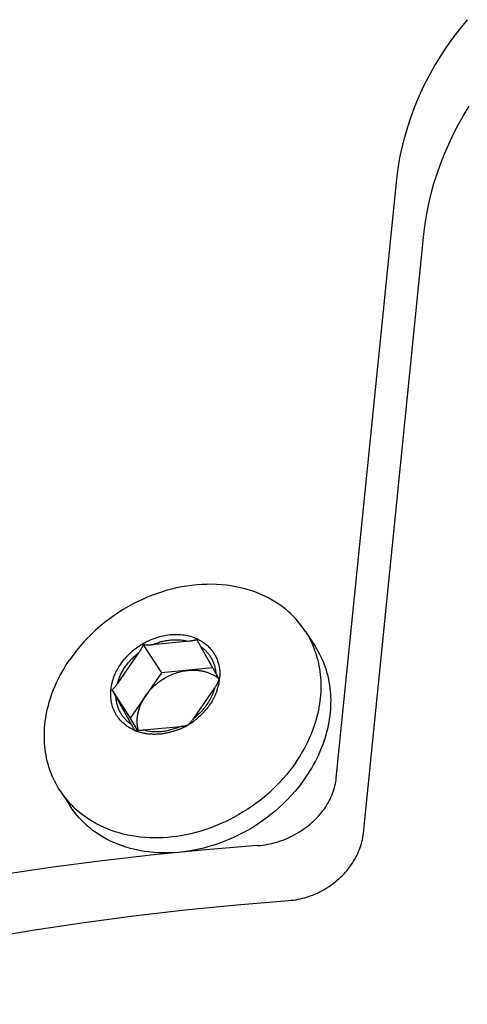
# Model space of a CAD drawing. Extents: x 0 to 1189, y 0 to 841.
# Tile 33 of 76: x 273 to 282, y 160 to 179. Entities that reach past the tile are written whole.
import ezdxf

# ---------------------------------------------------------------- set-up
doc = ezdxf.new("R2010")
doc.units = 0
doc.header["$LTSCALE"] = 65.395
doc.layers.add('mg_3_BL8', color=7, linetype='CONTINUOUS')

# ---------------------------------------------------------------- blocks, each defined once
blk = doc.blocks.new('MG_3_BL8', base_point=(356.453, 141.465))
at = {"layer": 'mg_3_BL8', "color": 2, "linetype": 'CONTINUOUS'}
for p, q in [((279.276, 164.26), (280.435, 175.734)), ((279.794, 163.203), (280.953, 174.677)), ((278.683, 167.071), (278.872, 166.783)), ((275.578, 166.811), (275.929, 166.273)), ((276.459, 166.879), (275.754, 166.811)), ((277.003, 166.209), (276.686, 166.772)), ((276.913, 166.368), (275.929, 166.273)), ((275.929, 166.273), (275.333, 165.407)), ((277.019, 166.181), (277.003, 166.209)), ((274.982, 165.946), (275.333, 165.407)), ((274.982, 165.946), (275.004, 165.908)), ((275.004, 165.908), (275.033, 165.858)), ((275.033, 165.858), (275.062, 165.807)), ((275.062, 165.807), (275.377, 165.248)), ((275.333, 165.407), (275.464, 165.176)), ((275.589, 165.18), (276.296, 165.249)), ((273.993, 164.012), (274.181, 163.724))]:
    blk.add_line(p, q, dxfattribs=at)
for points in [[(280.435, 175.734), (280.46, 175.937), (280.493, 176.139), (280.535, 176.34), (280.585, 176.539), (280.642, 176.737), (280.707, 176.932), (280.779, 177.124), (280.863, 177.322), (280.953, 177.517), (281.051, 177.709), (281.156, 177.897), (281.268, 178.08), (281.385, 178.26), (281.51, 178.436), (281.645, 178.614), (281.786, 178.786)], [(280.953, 174.677), (280.977, 174.873), (281.008, 175.068), (281.047, 175.262), (281.092, 175.455), (281.144, 175.646), (281.204, 175.835), (281.269, 176.022), (281.345, 176.214), (281.427, 176.404), (281.515, 176.59), (281.61, 176.774), (281.712, 176.954), (281.819, 177.13)], [(278.683, 167.071), (278.643, 167.131), (278.6, 167.189), (278.555, 167.245), (278.507, 167.3), (278.457, 167.352), (278.406, 167.403), (278.352, 167.452), (278.297, 167.498), (278.238, 167.544), (278.177, 167.588), (278.115, 167.629), (278.051, 167.667), (277.986, 167.704), (277.919, 167.738), (277.852, 167.769), (277.783, 167.799), (277.699, 167.831), (277.614, 167.859), (277.528, 167.884), (277.441, 167.906), (277.353, 167.925), (277.264, 167.94), (277.175, 167.952), (277.081, 167.962), (276.987, 167.968), (276.892, 167.971), (276.797, 167.97), (276.703, 167.967), (276.608, 167.96), (276.514, 167.95), (276.415, 167.936), (276.316, 167.92), (276.218, 167.9), (276.121, 167.877), (276.024, 167.851), (275.929, 167.821), (275.834, 167.789), (275.74, 167.754), (275.647, 167.717), (275.555, 167.676), (275.464, 167.633), (275.374, 167.587), (275.286, 167.538), (275.2, 167.487), (275.107, 167.429), (275.017, 167.368), (274.928, 167.304), (274.842, 167.238), (274.758, 167.168), (274.676, 167.097), (274.596, 167.022), (274.52, 166.946), (274.445, 166.867), (274.374, 166.785), (274.305, 166.702), (274.239, 166.616), (274.176, 166.528)], [(275.151, 166.443), (275.174, 166.474), (275.197, 166.505), (275.222, 166.535), (275.247, 166.565), (275.273, 166.593), (275.3, 166.621), (275.328, 166.648), (275.357, 166.675), (275.386, 166.7), (275.416, 166.725), (275.447, 166.748), (275.479, 166.772), (275.512, 166.794), (275.545, 166.815), (275.578, 166.835), (275.612, 166.854), (275.647, 166.873), (275.682, 166.89), (275.718, 166.906), (275.754, 166.921), (275.791, 166.935), (275.828, 166.948), (275.861, 166.959), (275.894, 166.968), (275.927, 166.977), (275.961, 166.985), (275.995, 166.992), (276.029, 166.998), (276.063, 167.003), (276.097, 167.007), (276.132, 167.009), (276.166, 167.011), (276.201, 167.012), (276.235, 167.012), (276.267, 167.01), (276.299, 167.008), (276.331, 167.005), (276.363, 167.001), (276.395, 166.996), (276.426, 166.989), (276.457, 166.982), (276.488, 166.974), (276.519, 166.964), (276.549, 166.954), (276.578, 166.942), (276.608, 166.93)], [(275.578, 166.811), (275.576, 166.805), (275.574, 166.799), (275.571, 166.793), (275.569, 166.787), (275.566, 166.781), (275.563, 166.775), (275.561, 166.77), (275.557, 166.762), (275.553, 166.754), (275.549, 166.746), (275.544, 166.738), (275.54, 166.731), (275.536, 166.723), (275.531, 166.715), (275.527, 166.708), (275.522, 166.7), (275.517, 166.693), (275.513, 166.685), (275.508, 166.678), (275.503, 166.67), (275.498, 166.663), (275.493, 166.656)], [(275.754, 166.811), (275.743, 166.81), (275.732, 166.809), (275.722, 166.808), (275.711, 166.807), (275.704, 166.807), (275.696, 166.807), (275.689, 166.806), (275.681, 166.806), (275.674, 166.806), (275.667, 166.806), (275.659, 166.806), (275.652, 166.806), (275.644, 166.806), (275.637, 166.806), (275.63, 166.806), (275.622, 166.806), (275.615, 166.807), (275.607, 166.808), (275.6, 166.808), (275.593, 166.809), (275.585, 166.81), (275.578, 166.811)], [(275.754, 166.811), (275.775, 166.82), (275.796, 166.828), (275.818, 166.837), (275.839, 166.845), (275.861, 166.852), (275.883, 166.859), (275.905, 166.866), (275.927, 166.872), (275.95, 166.878), (275.972, 166.883), (275.995, 166.888), (276.017, 166.892), (276.04, 166.896), (276.063, 166.9), (276.086, 166.903), (276.109, 166.905), (276.13, 166.907), (276.152, 166.908), (276.174, 166.909), (276.195, 166.91), (276.217, 166.91), (276.239, 166.909), (276.26, 166.909), (276.282, 166.907), (276.303, 166.905), (276.325, 166.903), (276.346, 166.9), (276.367, 166.897), (276.389, 166.893), (276.41, 166.889), (276.431, 166.884), (276.451, 166.878)], [(276.581, 166.901), (276.576, 166.9), (276.571, 166.898), (276.566, 166.897), (276.561, 166.896), (276.556, 166.894), (276.551, 166.893), (276.544, 166.892), (276.537, 166.89), (276.53, 166.889), (276.523, 166.888), (276.515, 166.887), (276.508, 166.885), (276.501, 166.884), (276.494, 166.883), (276.487, 166.882), (276.48, 166.882), (276.473, 166.881), (276.466, 166.88), (276.459, 166.879)], [(276.606, 166.911), (276.604, 166.91), (276.603, 166.909), (276.601, 166.909), (276.599, 166.908), (276.598, 166.907), (276.596, 166.907), (276.594, 166.906), (276.593, 166.905), (276.591, 166.905), (276.589, 166.904), (276.587, 166.904), (276.586, 166.903), (276.584, 166.902), (276.582, 166.902), (276.581, 166.901)], [(276.642, 166.913), (276.661, 166.903), (276.68, 166.892), (276.699, 166.881), (276.717, 166.869), (276.735, 166.857), (276.752, 166.844), (276.77, 166.831), (276.787, 166.817), (276.803, 166.803), (276.819, 166.789), (276.834, 166.774), (276.849, 166.759), (276.863, 166.743), (276.877, 166.727), (276.891, 166.711), (276.903, 166.694), (276.916, 166.677), (276.928, 166.659), (276.939, 166.641), (276.95, 166.623), (276.96, 166.605), (276.97, 166.586), (276.979, 166.566), (276.988, 166.547), (276.996, 166.527), (277.004, 166.507), (277.01, 166.487), (277.017, 166.467), (277.023, 166.446), (277.028, 166.426), (277.032, 166.404), (277.037, 166.383), (277.04, 166.361), (277.043, 166.339), (277.045, 166.317), (277.047, 166.295), (277.048, 166.273), (277.049, 166.251), (277.049, 166.229), (277.048, 166.207)], [(276.979, 166.252), (276.977, 166.269), (276.976, 166.286), (276.974, 166.303), (276.971, 166.32), (276.968, 166.337), (276.965, 166.354), (276.961, 166.371), (276.957, 166.388), (276.952, 166.404), (276.947, 166.421), (276.942, 166.437), (276.936, 166.454), (276.93, 166.47), (276.923, 166.486), (276.916, 166.501), (276.909, 166.517), (276.901, 166.532), (276.892, 166.548), (276.884, 166.562), (276.875, 166.577), (276.865, 166.591), (276.856, 166.605), (276.846, 166.619), (276.835, 166.633), (276.824, 166.646), (276.813, 166.659), (276.802, 166.672), (276.79, 166.684), (276.778, 166.696), (276.765, 166.708), (276.753, 166.719), (276.74, 166.73), (276.727, 166.741), (276.713, 166.752), (276.7, 166.762), (276.686, 166.772)], [(278.5, 164.556), (278.539, 164.613), (278.576, 164.672), (278.613, 164.731), (278.647, 164.792), (278.681, 164.853), (278.713, 164.915), (278.743, 164.977), (278.772, 165.041), (278.799, 165.105), (278.821, 165.16), (278.842, 165.216), (278.861, 165.273), (278.88, 165.33), (278.897, 165.387), (278.912, 165.445), (278.926, 165.503), (278.939, 165.561), (278.95, 165.62), (278.96, 165.678), (278.968, 165.735), (278.975, 165.791), (278.98, 165.848), (278.984, 165.904), (278.986, 165.961), (278.987, 166.018), (278.986, 166.074), (278.984, 166.131), (278.98, 166.188), (278.975, 166.244), (278.968, 166.299), (278.96, 166.353), (278.95, 166.406), (278.939, 166.46), (278.927, 166.513), (278.913, 166.565), (278.897, 166.618), (278.88, 166.669), (278.861, 166.721), (278.842, 166.771)], [(278.688, 164.267), (278.729, 164.327), (278.767, 164.388), (278.805, 164.45), (278.841, 164.513), (278.875, 164.576), (278.908, 164.641), (278.939, 164.706), (278.969, 164.772), (278.996, 164.839), (279.022, 164.907), (279.043, 164.965), (279.063, 165.024), (279.081, 165.084), (279.097, 165.144), (279.112, 165.204), (279.126, 165.265), (279.138, 165.326), (279.148, 165.387), (279.157, 165.448), (279.164, 165.51), (279.169, 165.572), (279.173, 165.631), (279.174, 165.689), (279.175, 165.748), (279.174, 165.807), (279.171, 165.865), (279.166, 165.924), (279.16, 165.982), (279.152, 166.041), (279.142, 166.098), (279.131, 166.156), (279.118, 166.213), (279.103, 166.268), (279.087, 166.323), (279.069, 166.377), (279.05, 166.43), (279.029, 166.483), (279.007, 166.535), (278.983, 166.586), (278.957, 166.637), (278.93, 166.686), (278.902, 166.735), (278.872, 166.783)], [(275.493, 166.656), (275.083, 166.061), (275.077, 166.053), (275.072, 166.045), (275.066, 166.038), (275.061, 166.03), (275.055, 166.023), (275.049, 166.015), (275.043, 166.008), (275.037, 166.001), (275.034, 165.997), (275.031, 165.993), (275.028, 165.989), (275.024, 165.986), (275.021, 165.982), (275.018, 165.979), (275.014, 165.975), (275.011, 165.972), (275.008, 165.968), (275.004, 165.965), (275.001, 165.961), (274.997, 165.958), (274.993, 165.955), (274.989, 165.952), (274.986, 165.949), (274.982, 165.946)], [(275.088, 166.068), (275.094, 166.09), (275.1, 166.111), (275.107, 166.132), (275.114, 166.152), (275.122, 166.173), (275.13, 166.193), (275.139, 166.214), (275.148, 166.234), (275.158, 166.254), (275.168, 166.273), (275.178, 166.293), (275.189, 166.312), (275.201, 166.331), (275.212, 166.35), (275.224, 166.368), (275.236, 166.387), (275.251, 166.407), (275.266, 166.427), (275.281, 166.447), (275.297, 166.466), (275.313, 166.485), (275.329, 166.504), (275.346, 166.522), (275.363, 166.54), (275.381, 166.558), (275.399, 166.575), (275.417, 166.592), (275.435, 166.609), (275.454, 166.625), (275.473, 166.641), (275.493, 166.656)], [(273.993, 164.012), (273.963, 164.06), (273.934, 164.109), (273.907, 164.159), (273.882, 164.209), (273.858, 164.26), (273.835, 164.312), (273.814, 164.365), (273.795, 164.419), (273.777, 164.473), (273.761, 164.527), (273.747, 164.582), (273.734, 164.639), (273.722, 164.697), (273.713, 164.755), (273.705, 164.813), (273.698, 164.871), (273.694, 164.93), (273.691, 164.989), (273.69, 165.047), (273.69, 165.106), (273.692, 165.165), (273.695, 165.223), (273.701, 165.285), (273.708, 165.347), (273.716, 165.408), (273.727, 165.47), (273.739, 165.531), (273.752, 165.591), (273.767, 165.652), (273.784, 165.711), (273.802, 165.771), (273.821, 165.83), (273.842, 165.889), (273.868, 165.956), (273.896, 166.023), (273.925, 166.089), (273.956, 166.155), (273.989, 166.219), (274.024, 166.283), (274.06, 166.345), (274.097, 166.407), (274.136, 166.468), (274.176, 166.528)], [(275.401, 165.179), (275.378, 165.189), (275.355, 165.201), (275.333, 165.213), (275.311, 165.226), (275.29, 165.24), (275.269, 165.255), (275.248, 165.27), (275.228, 165.286), (275.209, 165.302), (275.19, 165.319), (275.171, 165.337), (275.154, 165.355), (275.137, 165.374), (275.12, 165.394), (275.104, 165.415), (275.088, 165.437), (275.073, 165.46), (275.059, 165.483), (275.046, 165.507), (275.034, 165.531), (275.023, 165.556), (275.013, 165.581), (275.003, 165.606), (274.995, 165.632), (274.987, 165.657), (274.98, 165.684), (274.974, 165.71), (274.97, 165.736), (274.966, 165.762), (274.963, 165.789), (274.961, 165.815), (274.96, 165.841), (274.96, 165.868), (274.96, 165.895), (274.961, 165.921), (274.963, 165.947), (274.966, 165.974), (274.97, 166), (274.974, 166.026), (274.98, 166.052), (274.985, 166.078), (274.993, 166.108), (275.002, 166.138), (275.011, 166.168), (275.022, 166.197), (275.033, 166.226), (275.045, 166.254), (275.058, 166.283), (275.072, 166.31), (275.087, 166.338), (275.102, 166.365), (275.118, 166.391), (275.134, 166.417), (275.151, 166.443)], [(275.631, 165.84), (275.647, 165.862), (275.663, 165.884), (275.68, 165.905), (275.697, 165.926), (275.715, 165.946), (275.733, 165.966), (275.752, 165.986), (275.771, 166.005), (275.791, 166.024), (275.811, 166.042), (275.831, 166.06), (275.853, 166.077), (275.874, 166.094), (275.896, 166.11), (275.918, 166.126), (275.941, 166.141), (275.964, 166.156), (275.987, 166.17), (276.01, 166.184), (276.034, 166.197), (276.058, 166.209), (276.083, 166.221), (276.107, 166.232), (276.132, 166.243), (276.157, 166.253), (276.182, 166.263), (276.208, 166.271), (276.233, 166.28), (276.259, 166.287), (276.285, 166.294), (276.311, 166.301), (276.337, 166.306), (276.364, 166.312), (276.39, 166.316), (276.417, 166.319), (276.443, 166.322)], [(276.443, 166.322), (276.46, 166.324), (276.478, 166.325), (276.495, 166.326), (276.513, 166.327), (276.53, 166.327), (276.548, 166.327), (276.565, 166.327), (276.583, 166.326), (276.6, 166.325), (276.618, 166.323), (276.635, 166.322), (276.652, 166.32), (276.67, 166.317), (276.687, 166.314), (276.704, 166.311), (276.72, 166.308), (276.736, 166.304), (276.752, 166.3), (276.768, 166.296), (276.784, 166.291), (276.8, 166.287), (276.815, 166.281), (276.831, 166.276), (276.846, 166.27), (276.861, 166.263), (276.876, 166.257), (276.891, 166.25), (276.905, 166.243), (276.92, 166.235), (276.934, 166.227)], [(277.037, 166.145), (277.035, 166.151), (277.032, 166.156), (277.029, 166.161), (277.019, 166.181)], [(276.441, 165.28), (276.445, 165.283), (276.449, 165.286), (276.453, 165.289), (276.456, 165.292), (276.46, 165.296), (276.463, 165.299), (276.467, 165.302), (276.47, 165.306), (276.474, 165.309), (276.477, 165.313), (276.48, 165.316), (276.484, 165.32), (276.487, 165.324), (276.49, 165.327), (276.493, 165.331), (276.496, 165.335), (276.502, 165.342), (276.508, 165.35), (276.514, 165.357), (276.52, 165.365), (276.526, 165.372), (276.531, 165.38), (276.537, 165.387), (276.542, 165.395), (276.952, 165.99)], [(276.827, 165.706), (276.835, 165.72), (276.843, 165.733), (276.851, 165.747), (276.859, 165.761), (276.867, 165.775), (276.874, 165.788), (276.88, 165.801), (276.887, 165.814), (276.893, 165.827), (276.899, 165.84), (276.905, 165.853), (276.911, 165.867), (276.916, 165.88), (276.921, 165.894), (276.926, 165.907), (276.931, 165.921), (276.936, 165.935), (276.94, 165.948), (276.945, 165.962), (276.949, 165.976), (276.952, 165.99)], [(276.952, 165.99), (276.958, 165.999), (276.965, 166.008), (276.971, 166.017), (276.976, 166.027), (276.98, 166.032), (276.984, 166.038), (276.988, 166.044), (276.991, 166.051), (276.995, 166.057), (276.998, 166.063), (277.002, 166.069), (277.005, 166.075), (277.009, 166.081), (277.012, 166.087), (277.015, 166.094), (277.018, 166.1), (277.021, 166.106), (277.024, 166.113), (277.027, 166.119), (277.03, 166.126), (277.032, 166.132), (277.035, 166.139), (277.037, 166.145)], [(275.355, 165.287), (275.341, 165.297), (275.327, 165.307), (275.314, 165.317), (275.301, 165.328), (275.288, 165.339), (275.275, 165.351), (275.263, 165.363), (275.251, 165.375), (275.239, 165.387), (275.227, 165.4), (275.216, 165.413), (275.205, 165.426), (275.195, 165.44), (275.185, 165.453), (275.175, 165.467), (275.166, 165.482), (275.157, 165.496), (275.148, 165.511), (275.14, 165.526), (275.132, 165.542), (275.124, 165.557), (275.117, 165.573), (275.111, 165.589), (275.104, 165.605), (275.099, 165.621), (275.093, 165.638), (275.088, 165.654), (275.084, 165.671), (275.079, 165.688), (275.076, 165.705), (275.072, 165.722), (275.069, 165.739), (275.067, 165.756), (275.065, 165.773), (275.063, 165.79), (275.062, 165.807)], [(275.488, 165.175), (275.484, 165.192), (275.48, 165.209), (275.477, 165.226), (275.474, 165.244), (275.472, 165.261), (275.47, 165.279), (275.469, 165.296), (275.468, 165.314), (275.467, 165.332), (275.467, 165.349), (275.467, 165.367), (275.468, 165.385), (275.469, 165.402), (275.471, 165.42), (275.473, 165.438), (275.475, 165.455), (275.478, 165.473), (275.481, 165.49), (275.484, 165.508), (275.489, 165.527), (275.494, 165.547), (275.499, 165.567), (275.505, 165.586), (275.512, 165.606), (275.518, 165.625), (275.526, 165.644), (275.533, 165.663), (275.542, 165.681), (275.55, 165.7), (275.559, 165.718), (275.568, 165.736), (275.578, 165.754), (275.588, 165.772), (275.598, 165.789), (275.609, 165.806), (275.62, 165.823), (275.631, 165.84)], [(276.993, 165.931), (276.989, 165.917), (276.983, 165.904), (276.978, 165.89), (276.972, 165.876), (276.967, 165.863), (276.961, 165.849), (276.954, 165.835), (276.948, 165.822), (276.941, 165.808), (276.934, 165.795), (276.927, 165.781), (276.92, 165.768), (276.913, 165.755), (276.905, 165.742), (276.898, 165.729), (276.89, 165.716), (276.882, 165.703), (276.874, 165.69), (276.865, 165.678), (276.857, 165.665)], [(276.548, 165.403), (276.562, 165.414), (276.577, 165.426), (276.592, 165.438), (276.606, 165.451), (276.62, 165.463), (276.633, 165.475), (276.646, 165.487), (276.658, 165.499), (276.67, 165.511), (276.683, 165.524), (276.695, 165.536), (276.707, 165.549), (276.718, 165.562), (276.73, 165.575), (276.741, 165.589), (276.752, 165.602), (276.763, 165.616), (276.773, 165.63), (276.784, 165.644), (276.794, 165.658), (276.804, 165.672)], [(276.857, 165.665), (276.847, 165.651), (276.836, 165.636), (276.826, 165.622), (276.815, 165.608), (276.804, 165.594), (276.793, 165.58), (276.781, 165.566), (276.769, 165.553), (276.757, 165.539), (276.745, 165.526), (276.733, 165.513), (276.721, 165.5), (276.708, 165.487), (276.695, 165.474), (276.682, 165.462), (276.669, 165.449), (276.656, 165.437), (276.642, 165.425), (276.628, 165.414), (276.615, 165.402)], [(275.377, 165.248), (275.391, 165.223), (275.395, 165.214), (275.4, 165.206), (275.404, 165.197), (275.409, 165.189), (275.413, 165.18)], [(275.589, 165.18), (275.61, 165.175), (275.631, 165.17), (275.652, 165.166), (275.673, 165.162), (275.694, 165.158), (275.716, 165.156), (275.737, 165.153), (275.759, 165.152), (275.78, 165.15), (275.802, 165.149), (275.824, 165.149), (275.845, 165.149), (275.867, 165.149), (275.889, 165.15), (275.91, 165.152), (275.932, 165.154), (275.955, 165.156), (275.978, 165.159), (276.001, 165.163), (276.023, 165.166), (276.046, 165.171), (276.069, 165.176), (276.091, 165.181), (276.113, 165.187), (276.135, 165.193), (276.158, 165.2), (276.18, 165.207), (276.201, 165.214), (276.223, 165.222), (276.244, 165.23), (276.266, 165.239), (276.287, 165.248)], [(276.296, 165.249), (276.305, 165.25), (276.314, 165.251), (276.323, 165.252), (276.333, 165.253), (276.342, 165.255), (276.351, 165.256), (276.36, 165.258), (276.369, 165.259), (276.374, 165.26), (276.378, 165.261), (276.383, 165.262), (276.388, 165.263), (276.392, 165.264), (276.397, 165.265), (276.401, 165.266), (276.406, 165.268), (276.41, 165.269), (276.415, 165.27), (276.419, 165.272), (276.424, 165.273), (276.428, 165.275), (276.433, 165.277), (276.437, 165.278), (276.441, 165.28)], [(275.424, 165.179), (275.427, 165.179), (275.43, 165.178), (275.434, 165.178), (275.437, 165.178), (275.44, 165.177), (275.444, 165.177), (275.447, 165.177), (275.45, 165.177), (275.453, 165.176), (275.457, 165.176), (275.46, 165.176)], [(275.46, 165.176), (275.467, 165.176), (275.473, 165.175), (275.48, 165.175), (275.486, 165.175), (275.493, 165.175), (275.502, 165.175), (275.51, 165.175), (275.519, 165.176), (275.528, 165.176), (275.537, 165.176), (275.545, 165.177), (275.554, 165.177), (275.563, 165.178), (275.572, 165.179), (275.58, 165.179), (275.589, 165.18)], [(275.908, 165.101), (275.889, 165.1), (275.87, 165.098), (275.851, 165.097), (275.832, 165.097), (275.813, 165.096), (275.794, 165.096), (275.777, 165.096), (275.76, 165.097), (275.743, 165.098), (275.725, 165.099), (275.708, 165.1), (275.691, 165.102), (275.674, 165.103), (275.657, 165.106), (275.64, 165.108), (275.623, 165.111), (275.606, 165.114), (275.589, 165.117), (275.572, 165.121), (275.555, 165.125), (275.539, 165.129), (275.522, 165.134), (275.506, 165.139), (275.489, 165.144), (275.473, 165.149)], [(276.265, 165.191), (276.247, 165.184), (276.23, 165.178), (276.212, 165.171), (276.195, 165.165), (276.177, 165.159), (276.159, 165.153), (276.142, 165.148), (276.124, 165.143), (276.107, 165.138), (276.089, 165.133), (276.071, 165.129), (276.053, 165.125), (276.035, 165.121), (276.017, 165.117), (275.999, 165.114), (275.981, 165.111), (275.963, 165.108), (275.945, 165.106), (275.926, 165.103), (275.908, 165.101)], [(278.5, 164.556), (278.443, 164.475), (278.383, 164.397), (278.321, 164.32), (278.256, 164.245), (278.189, 164.172), (278.12, 164.101), (278.049, 164.032), (277.976, 163.965), (277.9, 163.9), (277.823, 163.837), (277.744, 163.777), (277.664, 163.719), (277.581, 163.663), (277.497, 163.609), (277.412, 163.558), (277.325, 163.51), (277.237, 163.463), (277.148, 163.42), (277.057, 163.379), (276.966, 163.341), (276.873, 163.305), (276.78, 163.273), (276.685, 163.243), (276.59, 163.216), (276.494, 163.192), (276.397, 163.171), (276.31, 163.155), (276.223, 163.142), (276.136, 163.131), (276.048, 163.122), (275.96, 163.116), (275.872, 163.113), (275.784, 163.113), (275.7, 163.115), (275.616, 163.12), (275.532, 163.128), (275.448, 163.138), (275.365, 163.151), (275.282, 163.167), (275.2, 163.186), (275.123, 163.207), (275.046, 163.23), (274.97, 163.256), (274.896, 163.284), (274.822, 163.316), (274.75, 163.35), (274.678, 163.387), (274.612, 163.424), (274.546, 163.465), (274.482, 163.508), (274.42, 163.553), (274.36, 163.601), (274.302, 163.651), (274.246, 163.704)], [(278.688, 164.267), (278.626, 164.179), (278.56, 164.094), (278.491, 164.01), (278.419, 163.929), (278.345, 163.85), (278.268, 163.773), (278.188, 163.699), (278.107, 163.627), (278.022, 163.558), (277.936, 163.491), (277.848, 163.427), (277.757, 163.366), (277.665, 163.308), (277.578, 163.257), (277.49, 163.208), (277.4, 163.162), (277.31, 163.119), (277.218, 163.079), (277.125, 163.041), (277.031, 163.006), (276.936, 162.974), (276.84, 162.945), (276.743, 162.919), (276.646, 162.895), (276.548, 162.876), (276.45, 162.859), (276.351, 162.845), (276.256, 162.835), (276.162, 162.829), (276.067, 162.825), (275.972, 162.824), (275.878, 162.827), (275.783, 162.833), (275.689, 162.843), (275.6, 162.855), (275.512, 162.87), (275.424, 162.889), (275.337, 162.911), (275.251, 162.936), (275.165, 162.965), (275.082, 162.997), (275.013, 163.026), (274.945, 163.057), (274.879, 163.091), (274.814, 163.128), (274.75, 163.166), (274.687, 163.208), (274.627, 163.251), (274.568, 163.297), (274.512, 163.343), (274.459, 163.392), (274.407, 163.443), (274.357, 163.496), (274.31, 163.55), (274.265, 163.606), (274.222, 163.664), (274.181, 163.724)], [(277.77, 162.965), (277.82, 162.969), (277.869, 162.975), (277.918, 162.982), (277.967, 162.991), (278.016, 163.001), (278.064, 163.013), (278.112, 163.026), (278.16, 163.04), (278.207, 163.055), (278.254, 163.072), (278.301, 163.091), (278.347, 163.11), (278.393, 163.131), (278.439, 163.154), (278.483, 163.177), (278.527, 163.202), (278.571, 163.228), (278.613, 163.255), (278.655, 163.284), (278.696, 163.314), (278.736, 163.344), (278.775, 163.376), (278.809, 163.406), (278.842, 163.436), (278.874, 163.467), (278.906, 163.499), (278.936, 163.532), (278.966, 163.566), (278.994, 163.6), (279.021, 163.636), (279.048, 163.672), (279.073, 163.709), (279.097, 163.747), (279.12, 163.786), (279.139, 163.82), (279.156, 163.854), (279.173, 163.889), (279.188, 163.925), (279.203, 163.961), (279.216, 163.997), (279.229, 164.034), (279.24, 164.071), (279.249, 164.108), (279.258, 164.146), (279.265, 164.184), (279.271, 164.222), (279.276, 164.26)], [(278.367, 161.913), (278.411, 161.917), (278.455, 161.922), (278.499, 161.929), (278.543, 161.937), (278.586, 161.946), (278.629, 161.956), (278.672, 161.967), (278.715, 161.98), (278.757, 161.994), (278.799, 162.009), (278.84, 162.025), (278.881, 162.042), (278.926, 162.063), (278.97, 162.084), (279.013, 162.107), (279.056, 162.132), (279.098, 162.157), (279.139, 162.184), (279.179, 162.212), (279.219, 162.241), (279.257, 162.271), (279.295, 162.302), (279.332, 162.334), (279.363, 162.364), (279.394, 162.394), (279.424, 162.426), (279.453, 162.458), (279.482, 162.491), (279.509, 162.524), (279.535, 162.559), (279.561, 162.594), (279.585, 162.63), (279.608, 162.666), (279.63, 162.703), (279.651, 162.742), (279.669, 162.778), (279.687, 162.814), (279.703, 162.852), (279.718, 162.889), (279.732, 162.927), (279.745, 162.966), (279.757, 163.005), (279.767, 163.044), (279.776, 163.084), (279.783, 163.123), (279.79, 163.163), (279.794, 163.203)], [(277.77, 162.965), (276.777, 162.884), (275.785, 162.787), (274.794, 162.675), (273.806, 162.547), (272.819, 162.402), (271.886, 162.248), (270.956, 162.079), (270.029, 161.893), (269.106, 161.69), (268.186, 161.469), (267.332, 161.247), (266.482, 161.008), (265.637, 160.753), (264.798, 160.479), (263.965, 160.187), (263.206, 159.901)], [(267.157, 159.899), (267.85, 160.106), (268.546, 160.3), (269.246, 160.482), (269.949, 160.654), (270.654, 160.814), (271.588, 161.009), (272.525, 161.186), (273.466, 161.345), (274.409, 161.488), (275.396, 161.62), (276.385, 161.734), (277.375, 161.832), (278.367, 161.913)]]:
    blk.add_lwpolyline(points, dxfattribs=at)
for centre, radius, start, end in [((276.26, 166.169), 0.836, 65.0191, 65.4813), ((276.264, 166.177), 0.827, 62.8189, 65.0223), ((277.152, 166.074), 1.828, 22.4319, 33.0819), ((270.808, 163.504), 6.725, 30.0543, 30.4386), ((267.37, 161.522), 10.693, 29.4031, 30.0213), ((276.601, 165.643), 0.672, 54.8768, 60.2603), ((276.613, 165.662), 0.65, 50.239, 54.8674), ((276.149, 166.245), 0.9, 350.0228, 357.5972), ((276.036, 166.269), 1.015, 340.5544, 345.2169), ((276.088, 166.255), 0.962, 345.2178, 350.0462), ((275.886, 166.305), 1.115, 325.4216, 327.5296), ((275.752, 166.436), 1.347, 292.3976, 296.2553), ((275.746, 166.449), 1.361, 296.2514, 298.1685), ((275.741, 166.458), 1.371, 298.1725, 305.797), ((275.744, 166.453), 1.365, 305.7953, 309.6221), ((275.758, 165.962), 0.861, 245.5048, 250.7039), ((275.471, 165.558), 0.382, 261.2906, 262.8961), ((275.523, 165.011), 1.827, 213.1344, 223.3605), ((275.54, 165.028), 1.851, 223.358, 225.6555)]:
    blk.add_arc(centre, radius, start, end, dxfattribs=at)

msp = doc.modelspace()

# ---------------------------------------------------------------- block references
at = {"layer": 'mg_3_BL8'}
msp.add_blockref('MG_3_BL8', (356.453, 141.465), dxfattribs=at)

doc.saveas('drawing.dxf')
